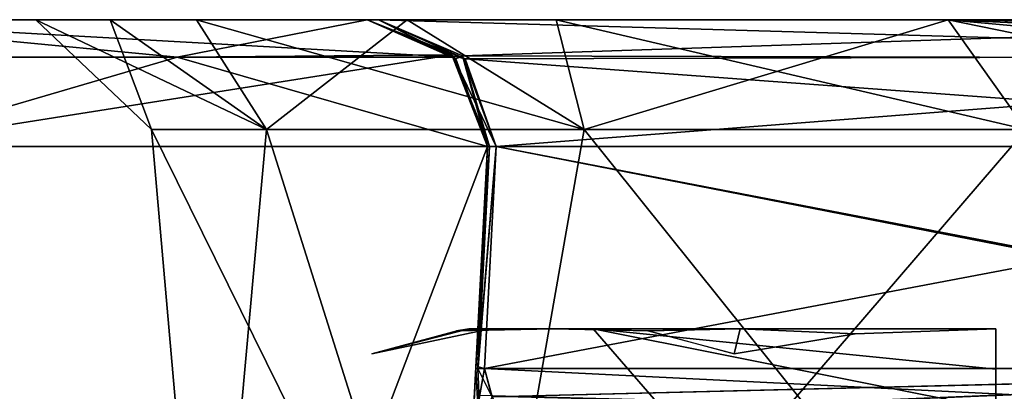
# Model space of a CAD drawing. Header units: inches. Extents: x -9 to 9, y -0.4 to 0.6.
# Tile 92 of 98: x 8.4819 to 8.7271, y 0.4144 to 0.507. Entities that reach past the tile are written whole.
import ezdxf

# ---------------------------------------------------------------- set-up
doc = ezdxf.new("R2010")
doc.units = ezdxf.units.IN
doc.header["$LTSCALE"] = 65.185185
doc.header["$MEASUREMENT"] = 0
for name, color, linetype in [('130', 7, 'CONTINUOUS'), ('354', 7, 'CONTINUOUS'), ('355', 7, 'CONTINUOUS'), ('356', 7, 'CONTINUOUS'), ('361', 7, 'CONTINUOUS'), ('362', 7, 'CONTINUOUS'), ('363', 7, 'CONTINUOUS'), ('364', 7, 'CONTINUOUS'), ('365', 7, 'CONTINUOUS'), ('366', 7, 'CONTINUOUS'), ('374', 7, 'CONTINUOUS'), ('375', 7, 'CONTINUOUS'), ('382', 7, 'CONTINUOUS'), ('383', 7, 'CONTINUOUS'), ('384', 7, 'CONTINUOUS'), ('385', 7, 'CONTINUOUS'), ('386', 7, 'CONTINUOUS'), ('387', 7, 'CONTINUOUS'), ('389', 7, 'CONTINUOUS'), ('390', 7, 'CONTINUOUS'), ('402', 7, 'CONTINUOUS'), ('403', 7, 'CONTINUOUS'), ('408', 7, 'CONTINUOUS'), ('409', 7, 'CONTINUOUS'), ('410', 7, 'CONTINUOUS'), ('411', 7, 'CONTINUOUS'), ('417', 7, 'CONTINUOUS'), ('418', 7, 'CONTINUOUS'), ('627', 7, 'CONTINUOUS'), ('628', 7, 'CONTINUOUS'), ('629', 7, 'CONTINUOUS'), ('630', 7, 'CONTINUOUS'), ('631', 7, 'CONTINUOUS'), ('632', 7, 'CONTINUOUS'), ('633', 7, 'CONTINUOUS'), ('643', 7, 'CONTINUOUS'), ('647', 7, 'CONTINUOUS'), ('648', 7, 'CONTINUOUS'), ('859', 7, 'CONTINUOUS'), ('861', 7, 'CONTINUOUS'), ('862', 7, 'CONTINUOUS'), ('863', 7, 'CONTINUOUS'), ('866', 7, 'CONTINUOUS'), ('878', 7, 'CONTINUOUS'), ('880', 7, 'CONTINUOUS'), ('881', 7, 'CONTINUOUS'), ('882', 7, 'CONTINUOUS'), ('885', 7, 'CONTINUOUS')]:
    doc.layers.add(name, color=color, linetype=linetype)

msp = doc.modelspace()

# ---------------------------------------------------------------- linework, layer by layer
at = {"layer": '130', "color": 253, "linetype": 'Continuous', "true_color": 0xa2afbf}
for points in [[(8.56839, 0.507, -3.675), (8.42387, 0.507, -4.02388), (8.56839, 0.507, -3.66032), (8.56839, 0.507, -3.675)], [(8.56839, 0.507, -3.66032), (8.42387, 0.507, -4.02388), (8.46142, 0.507, -3.7657), (8.56839, 0.507, -3.66032)], [(8.42388, 0.507, 4.02387), (8.56839, 0.507, 3.675), (8.42429, 0.507, 3.86348), (8.42388, 0.507, 4.02387)], [(8.42429, 0.507, 3.86348), (8.56839, 0.507, 3.675), (8.46426, 0.507, 3.75258), (8.42429, 0.507, 3.86348)], [(8.50439, 0.507, -2.09983), (8.56839, 0.507, -3.66032), (8.46142, 0.507, -3.7657), (8.50439, 0.507, -2.09983)], [(8.48593, 0.507, -1.97625), (8.50439, 0.507, -2.09983), (8.46142, 0.507, -3.7657), (8.48593, 0.507, -1.97625)], [(8.48593, 0.507, 2.02375), (8.48593, 0.507, -1.97625), (8.46142, 0.507, -3.7657), (8.48593, 0.507, 2.02375)], [(8.46426, 0.507, 3.75258), (8.48593, 0.507, 2.02375), (8.46142, 0.507, -3.7657), (8.46426, 0.507, 3.75258)], [(8.56839, 0.507, 3.675), (8.48593, 0.507, 2.02375), (8.46426, 0.507, 3.75258), (8.56839, 0.507, 3.675)], [(8.52593, 0.507, -1.85821), (8.48593, 0.507, -1.97625), (8.50439, 0.507, 1.90017), (8.52593, 0.507, -1.85821)], [(8.50439, 0.507, 1.90017), (8.48593, 0.507, -1.97625), (8.48593, 0.507, 2.02375), (8.50439, 0.507, 1.90017)], [(8.52593, 0.507, 2.14179), (8.48593, 0.507, 2.02375), (8.56839, 0.507, 3.675), (8.52593, 0.507, 2.14179)], [(8.57841, 0.507, -2.20216), (8.56839, 0.507, -3.66032), (8.50439, 0.507, -2.09983), (8.57841, 0.507, -2.20216)], [(8.57841, 0.507, 1.79784), (8.52593, 0.507, -1.85821), (8.50439, 0.507, 1.90017), (8.57841, 0.507, 1.79784)], [(8.61547, 0.507, -1.77153), (8.52593, 0.507, -1.85821), (8.57122, 0.507, -0.36667), (8.61547, 0.507, -1.77153)], [(8.57122, 0.507, -0.36667), (8.52593, 0.507, -1.85821), (8.5691, 0.507, -0.35325), (8.57122, 0.507, -0.36667)], [(8.5691, 0.507, -0.35325), (8.52593, 0.507, -1.85821), (8.56839, 0.507, -0.33968), (8.5691, 0.507, -0.35325)], [(8.56839, 0.507, -0.33968), (8.52593, 0.507, -1.85821), (8.56839, 0.507, 0.33968), (8.56839, 0.507, -0.33968)], [(8.56839, 0.507, 0.33968), (8.52593, 0.507, -1.85821), (8.57841, 0.507, 1.79784), (8.56839, 0.507, 0.33968)], [(8.61547, 0.507, 2.22847), (8.52593, 0.507, 2.14179), (8.57122, 0.507, 3.63333), (8.61547, 0.507, 2.22847)], [(8.57122, 0.507, 3.63333), (8.52593, 0.507, 2.14179), (8.5691, 0.507, 3.64675), (8.57122, 0.507, 3.63333)], [(8.5691, 0.507, 3.64675), (8.52593, 0.507, 2.14179), (8.56839, 0.507, 3.66032), (8.5691, 0.507, 3.64675)], [(8.56839, 0.507, 3.66032), (8.52593, 0.507, 2.14179), (8.56839, 0.507, 3.675), (8.56839, 0.507, 3.66032)], [(8.5691, 0.507, -3.64675), (8.56839, 0.507, -3.66032), (8.57841, 0.507, -2.20216), (8.5691, 0.507, -3.64675)], [(8.5691, 0.507, 0.35325), (8.56839, 0.507, 0.33968), (8.57841, 0.507, 1.79784), (8.5691, 0.507, 0.35325)], [(8.57122, 0.507, -3.63333), (8.5691, 0.507, -3.64675), (8.57841, 0.507, -2.20216), (8.57122, 0.507, -3.63333)], [(8.57122, 0.507, 0.36667), (8.5691, 0.507, 0.35325), (8.57841, 0.507, 1.79784), (8.57122, 0.507, 0.36667)], [(8.86023, 0.507, -2.27365), (8.57122, 0.507, -3.63333), (8.85922, 0.507, -2.24162), (8.86023, 0.507, -2.27365)], [(8.85922, 0.507, -2.24162), (8.57122, 0.507, -3.63333), (8.71309, 0.507, -2.26258), (8.85922, 0.507, -2.24162)], [(8.71309, 0.507, -2.26258), (8.57122, 0.507, -3.63333), (8.57841, 0.507, -2.20216), (8.71309, 0.507, -2.26258)], [(8.73506, 0.507, -1.73529), (8.61547, 0.507, -1.77153), (8.57122, 0.507, -0.36667), (8.73506, 0.507, -1.73529)], [(8.86023, 0.507, -1.72634), (8.73506, 0.507, -1.73529), (8.57122, 0.507, -0.36667), (8.86023, 0.507, -1.72634)], [(8.86023, 0.507, 1.72635), (8.57122, 0.507, 0.36667), (8.85922, 0.507, 1.75838), (8.86023, 0.507, 1.72635)], [(8.85922, 0.507, 1.75838), (8.57122, 0.507, 0.36667), (8.71309, 0.507, 1.73742), (8.85922, 0.507, 1.75838)], [(8.71309, 0.507, 1.73742), (8.57122, 0.507, 0.36667), (8.57841, 0.507, 1.79784), (8.71309, 0.507, 1.73742)], [(8.73506, 0.507, 2.26471), (8.61547, 0.507, 2.22847), (8.57122, 0.507, 3.63333), (8.73506, 0.507, 2.26471)], [(8.86023, 0.507, 2.27366), (8.73506, 0.507, 2.26471), (8.57122, 0.507, 3.63333), (8.86023, 0.507, 2.27366)]]:
    msp.add_3dface(points, dxfattribs=at)
at = {"layer": '354', "color": 253, "linetype": 'Continuous', "true_color": 0xa2afbf}
for points in [[(8.86023, 0.507, -1.72634), (8.57122, 0.507, -0.36667), (8.59216, 0.49802, -0.36222), (8.86023, 0.507, -1.72634)], [(8.86023, 0.507, -1.72634), (8.59216, 0.49802, -0.36222), (8.88186, 0.49727, -1.72175), (8.86023, 0.507, -1.72634)], [(8.59216, 0.49802, -0.36222), (8.60053, 0.47543, -0.36044), (8.88186, 0.49727, -1.72175), (8.59216, 0.49802, -0.36222)], [(8.88186, 0.49727, -1.72175), (8.60053, 0.47543, -0.36044), (8.88954, 0.47543, -1.72012), (8.88186, 0.49727, -1.72175)]]:
    msp.add_3dface(points, dxfattribs=at)
at = {"layer": '355', "color": 253, "linetype": 'Continuous', "true_color": 0xa2afbf}
for points in [[(8.60053, 0.47543, -0.36044), (8.59763, 0.42015, -0.36076), (8.88751, 0.42015, -1.72454), (8.60053, 0.47543, -0.36044)], [(8.88954, 0.47543, -1.72012), (8.60053, 0.47543, -0.36044), (8.88751, 0.42015, -1.72454), (8.88954, 0.47543, -1.72012)]]:
    msp.add_3dface(points, dxfattribs=at)
at = {"layer": '356', "color": 253, "linetype": 'Continuous', "true_color": 0xa2afbf}
for points in [[(8.88751, 0.42015, -1.72454), (8.59763, 0.42015, -0.36076), (8.59952, 0.41311, -0.37551), (8.88751, 0.42015, -1.72454)], [(8.60213, 0.40836, -0.39681), (8.88751, 0.42015, -1.72454), (8.59952, 0.41311, -0.37551), (8.60213, 0.40836, -0.39681)], [(8.88295, 0.40693, -1.72161), (8.88751, 0.42015, -1.72454), (8.60213, 0.40836, -0.39681), (8.88295, 0.40693, -1.72161)]]:
    msp.add_3dface(points, dxfattribs=at)
at = {"layer": '361', "color": 253, "linetype": 'Continuous', "true_color": 0xa2afbf}
for points in [[(8.59835, 0.47543, 3.675), (8.57492, 0.02843, 3.675), (8.59545, 0.42015, 3.66002), (8.59835, 0.47543, 3.675)], [(8.59835, 0.47543, 3.66032), (8.59835, 0.47543, 3.675), (8.59545, 0.42015, 3.66002), (8.59835, 0.47543, 3.66032)], [(8.59545, 0.42015, 3.66002), (8.57492, 0.02843, 3.675), (8.59454, 0.40283, 3.65375), (8.59545, 0.42015, 3.66002)]]:
    msp.add_3dface(points, dxfattribs=at)
at = {"layer": '362', "color": 253, "linetype": 'Continuous', "true_color": 0xa2afbf}
for points in [[(8.59835, 0.47543, 0.33968), (8.57492, 0.02843, -1.58776), (8.59337, 0.38041, -0.38321), (8.59835, 0.47543, 0.33968)], [(8.57492, 0.02843, -1.58776), (8.59835, 0.47543, 0.33968), (8.59545, 0.42015, 0.33998), (8.57492, 0.02843, -1.58776)], [(8.59835, 0.47543, 0.33968), (8.59337, 0.38041, -0.38321), (8.59382, 0.38905, -0.36203), (8.59835, 0.47543, 0.33968)], [(8.59835, 0.47543, 0.33968), (8.59382, 0.38905, -0.36203), (8.59454, 0.40283, -0.34625), (8.59835, 0.47543, 0.33968)], [(8.59545, 0.42015, -0.33998), (8.59835, 0.47543, 0.33968), (8.59454, 0.40283, -0.34625), (8.59545, 0.42015, -0.33998)], [(8.59835, 0.47543, -0.33968), (8.59835, 0.47543, 0.33968), (8.59545, 0.42015, -0.33998), (8.59835, 0.47543, -0.33968)], [(8.59378, 0.38833, 0.36361), (8.57492, 0.02843, -1.58776), (8.59545, 0.42015, 0.33998), (8.59378, 0.38833, 0.36361)]]:
    msp.add_3dface(points, dxfattribs=at)
at = {"layer": '363', "color": 253, "linetype": 'Continuous', "true_color": 0xa2afbf}
for points in [[(8.59835, 0.47543, -3.66032), (8.57492, 0.02843, -3.675), (8.59835, 0.47543, -3.675), (8.59835, 0.47543, -3.66032)], [(8.57492, 0.02843, -3.675), (8.59835, 0.47543, -3.66032), (8.59554, 0.42183, -3.66003), (8.57492, 0.02843, -3.675)], [(8.59511, 0.41377, -3.65266), (8.57492, 0.02843, -3.675), (8.59554, 0.42183, -3.66003), (8.59511, 0.41377, -3.65266)]]:
    msp.add_3dface(points, dxfattribs=at)
at = {"layer": '364', "color": 253, "linetype": 'Continuous', "true_color": 0xa2afbf}
for points in [[(8.56839, 0.507, 3.66032), (8.56839, 0.507, 3.675), (8.5901, 0.4977, 3.675), (8.56839, 0.507, 3.66032)], [(8.56839, 0.507, 3.66032), (8.5901, 0.4977, 3.675), (8.5905, 0.49728, 3.66032), (8.56839, 0.507, 3.66032)], [(8.5901, 0.4977, 3.675), (8.59835, 0.47543, 3.675), (8.5905, 0.49728, 3.66032), (8.5901, 0.4977, 3.675)], [(8.5905, 0.49728, 3.66032), (8.59835, 0.47543, 3.675), (8.59835, 0.47543, 3.66032), (8.5905, 0.49728, 3.66032)]]:
    msp.add_3dface(points, dxfattribs=at)
at = {"layer": '365', "color": 253, "linetype": 'Continuous', "true_color": 0xa2afbf}
for points in [[(8.57122, 0.507, 3.63333), (8.5691, 0.507, 3.64675), (8.56839, 0.507, 3.66032), (8.57122, 0.507, 3.63333)], [(8.57122, 0.507, 3.63333), (8.56839, 0.507, 3.66032), (8.5905, 0.49728, 3.66032), (8.57122, 0.507, 3.63333)], [(8.57122, 0.507, 3.63333), (8.5905, 0.49728, 3.66032), (8.59216, 0.49802, 3.63778), (8.57122, 0.507, 3.63333)], [(8.5905, 0.49728, 3.66032), (8.59835, 0.47543, 3.66032), (8.59216, 0.49802, 3.63778), (8.5905, 0.49728, 3.66032)], [(8.59216, 0.49802, 3.63778), (8.59835, 0.47543, 3.66032), (8.59889, 0.47542, 3.64988), (8.59216, 0.49802, 3.63778)], [(8.60053, 0.47543, 3.63956), (8.59216, 0.49802, 3.63778), (8.59889, 0.47542, 3.64988), (8.60053, 0.47543, 3.63956)]]:
    msp.add_3dface(points, dxfattribs=at)
at = {"layer": '366', "color": 253, "linetype": 'Continuous', "true_color": 0xa2afbf}
for points in [[(8.86023, 0.507, 2.27366), (8.57122, 0.507, 3.63333), (8.59216, 0.49802, 3.63778), (8.86023, 0.507, 2.27366)], [(8.86023, 0.507, 2.27366), (8.59216, 0.49802, 3.63778), (8.88186, 0.49727, 2.27825), (8.86023, 0.507, 2.27366)], [(8.59216, 0.49802, 3.63778), (8.60053, 0.47543, 3.63956), (8.88186, 0.49727, 2.27825), (8.59216, 0.49802, 3.63778)], [(8.88186, 0.49727, 2.27825), (8.60053, 0.47543, 3.63956), (8.88954, 0.47543, 2.27988), (8.88186, 0.49727, 2.27825)]]:
    msp.add_3dface(points, dxfattribs=at)
at = {"layer": '374', "color": 253, "linetype": 'Continuous', "true_color": 0xa2afbf}
for points in [[(8.5288, 0.31869, 2), (8.59413, 0.31869, 1.84305), (8.51472, 0.47961, 2), (8.5288, 0.31869, 2)], [(8.51472, 0.47961, 2), (8.59413, 0.31869, 1.84305), (8.54339, 0.47961, 1.88744), (8.51472, 0.47961, 2)], [(8.54339, 0.47961, 2.11256), (8.5288, 0.31869, 2), (8.51472, 0.47961, 2), (8.54339, 0.47961, 2.11256)], [(8.59413, 0.31869, 2.15695), (8.5288, 0.31869, 2), (8.54339, 0.47961, 2.11256), (8.59413, 0.31869, 2.15695)], [(8.54339, 0.47961, 1.88744), (8.59413, 0.31869, 1.84305), (8.62242, 0.47961, 1.80232), (8.54339, 0.47961, 1.88744)], [(8.62242, 0.47961, 2.19768), (8.59413, 0.31869, 2.15695), (8.54339, 0.47961, 2.11256), (8.62242, 0.47961, 2.19768)], [(8.59413, 0.31869, 1.84305), (8.75152, 0.31869, 1.77881), (8.62242, 0.47961, 1.80232), (8.59413, 0.31869, 1.84305)], [(8.75152, 0.31869, 2.22119), (8.59413, 0.31869, 2.15695), (8.73254, 0.47961, 2.23463), (8.75152, 0.31869, 2.22119)], [(8.73254, 0.47961, 2.23463), (8.59413, 0.31869, 2.15695), (8.62242, 0.47961, 2.19768), (8.73254, 0.47961, 2.23463)], [(8.62242, 0.47961, 1.80232), (8.75152, 0.31869, 1.77881), (8.73254, 0.47961, 1.76537), (8.62242, 0.47961, 1.80232)]]:
    msp.add_3dface(points, dxfattribs=at)
at = {"layer": '375', "color": 253, "linetype": 'Continuous', "true_color": 0xa2afbf}
for points in [[(8.50439, 0.507, 1.90017), (8.48593, 0.507, 2.02375), (8.51472, 0.47961, 2), (8.50439, 0.507, 1.90017)], [(8.48593, 0.507, 2.02375), (8.52593, 0.507, 2.14179), (8.54339, 0.47961, 2.11256), (8.48593, 0.507, 2.02375)], [(8.48593, 0.507, 2.02375), (8.54339, 0.47961, 2.11256), (8.51472, 0.47961, 2), (8.48593, 0.507, 2.02375)], [(8.57841, 0.507, 1.79784), (8.50439, 0.507, 1.90017), (8.54339, 0.47961, 1.88744), (8.57841, 0.507, 1.79784)], [(8.50439, 0.507, 1.90017), (8.51472, 0.47961, 2), (8.54339, 0.47961, 1.88744), (8.50439, 0.507, 1.90017)], [(8.52593, 0.507, 2.14179), (8.61547, 0.507, 2.22847), (8.62242, 0.47961, 2.19768), (8.52593, 0.507, 2.14179)], [(8.52593, 0.507, 2.14179), (8.62242, 0.47961, 2.19768), (8.54339, 0.47961, 2.11256), (8.52593, 0.507, 2.14179)], [(8.57841, 0.507, 1.79784), (8.54339, 0.47961, 1.88744), (8.62242, 0.47961, 1.80232), (8.57841, 0.507, 1.79784)], [(8.71309, 0.507, 1.73742), (8.57841, 0.507, 1.79784), (8.62242, 0.47961, 1.80232), (8.71309, 0.507, 1.73742)], [(8.61547, 0.507, 2.22847), (8.73506, 0.507, 2.26471), (8.73254, 0.47961, 2.23463), (8.61547, 0.507, 2.22847)], [(8.61547, 0.507, 2.22847), (8.73254, 0.47961, 2.23463), (8.62242, 0.47961, 2.19768), (8.61547, 0.507, 2.22847)], [(8.71309, 0.507, 1.73742), (8.62242, 0.47961, 1.80232), (8.73254, 0.47961, 1.76537), (8.71309, 0.507, 1.73742)], [(8.85922, 0.507, 1.75838), (8.71309, 0.507, 1.73742), (8.85166, 0.50074, 1.77509), (8.85922, 0.507, 1.75838)], [(8.71309, 0.507, 1.73742), (8.73254, 0.47961, 1.76537), (8.84691, 0.47961, 1.78561), (8.71309, 0.507, 1.73742)], [(8.71309, 0.507, 1.73742), (8.84691, 0.47961, 1.78561), (8.85166, 0.50074, 1.77509), (8.71309, 0.507, 1.73742)]]:
    msp.add_3dface(points, dxfattribs=at)
at = {"layer": '382', "color": 253, "linetype": 'Continuous', "true_color": 0xa2afbf}
for points in [[(8.57122, 0.507, 0.36667), (8.86023, 0.507, 1.72635), (8.88117, 0.49802, 1.7219), (8.57122, 0.507, 0.36667)], [(8.57122, 0.507, 0.36667), (8.88117, 0.49802, 1.7219), (8.59285, 0.49728, 0.36207), (8.57122, 0.507, 0.36667)], [(8.88117, 0.49802, 1.7219), (8.88954, 0.47543, 1.72012), (8.59285, 0.49728, 0.36207), (8.88117, 0.49802, 1.7219)], [(8.59285, 0.49728, 0.36207), (8.88954, 0.47543, 1.72012), (8.60053, 0.47543, 0.36044), (8.59285, 0.49728, 0.36207)]]:
    msp.add_3dface(points, dxfattribs=at)
at = {"layer": '383', "color": 253, "linetype": 'Continuous', "true_color": 0xa2afbf}
for points in [[(8.56839, 0.507, 0.33968), (8.5691, 0.507, 0.35325), (8.57122, 0.507, 0.36667), (8.56839, 0.507, 0.33968)], [(8.56839, 0.507, 0.33968), (8.57122, 0.507, 0.36667), (8.59285, 0.49728, 0.36207), (8.56839, 0.507, 0.33968)], [(8.56839, 0.507, 0.33968), (8.59285, 0.49728, 0.36207), (8.58979, 0.49802, 0.33968), (8.56839, 0.507, 0.33968)], [(8.59285, 0.49728, 0.36207), (8.60053, 0.47543, 0.36044), (8.58979, 0.49802, 0.33968), (8.59285, 0.49728, 0.36207)], [(8.58979, 0.49802, 0.33968), (8.60053, 0.47543, 0.36044), (8.59889, 0.47542, 0.35012), (8.58979, 0.49802, 0.33968)], [(8.59835, 0.47543, 0.33968), (8.58979, 0.49802, 0.33968), (8.59889, 0.47542, 0.35012), (8.59835, 0.47543, 0.33968)]]:
    msp.add_3dface(points, dxfattribs=at)
at = {"layer": '384', "color": 253, "linetype": 'Continuous', "true_color": 0xa2afbf}
for points in [[(8.56839, 0.507, -0.33968), (8.56839, 0.507, 0.33968), (8.58979, 0.49802, 0.33968), (8.56839, 0.507, -0.33968)], [(8.56839, 0.507, -0.33968), (8.58979, 0.49802, 0.33968), (8.5905, 0.49728, -0.33968), (8.56839, 0.507, -0.33968)], [(8.58979, 0.49802, 0.33968), (8.59835, 0.47543, 0.33968), (8.5905, 0.49728, -0.33968), (8.58979, 0.49802, 0.33968)], [(8.5905, 0.49728, -0.33968), (8.59835, 0.47543, 0.33968), (8.59835, 0.47543, -0.33968), (8.5905, 0.49728, -0.33968)]]:
    msp.add_3dface(points, dxfattribs=at)
at = {"layer": '385', "color": 253, "linetype": 'Continuous', "true_color": 0xa2afbf}
for points in [[(8.57122, 0.507, -0.36667), (8.5691, 0.507, -0.35325), (8.56839, 0.507, -0.33968), (8.57122, 0.507, -0.36667)], [(8.57122, 0.507, -0.36667), (8.56839, 0.507, -0.33968), (8.5905, 0.49728, -0.33968), (8.57122, 0.507, -0.36667)], [(8.57122, 0.507, -0.36667), (8.5905, 0.49728, -0.33968), (8.59216, 0.49802, -0.36222), (8.57122, 0.507, -0.36667)], [(8.5905, 0.49728, -0.33968), (8.59835, 0.47543, -0.33968), (8.59216, 0.49802, -0.36222), (8.5905, 0.49728, -0.33968)], [(8.59216, 0.49802, -0.36222), (8.59835, 0.47543, -0.33968), (8.59889, 0.47542, -0.35012), (8.59216, 0.49802, -0.36222)], [(8.60053, 0.47543, -0.36044), (8.59216, 0.49802, -0.36222), (8.59889, 0.47542, -0.35012), (8.60053, 0.47543, -0.36044)]]:
    msp.add_3dface(points, dxfattribs=at)
at = {"layer": '386', "color": 253, "linetype": 'Continuous', "true_color": 0xa2afbf}
for points in [[(8.596, 0.42018, -0.35043), (8.59835, 0.47543, -0.33968), (8.59545, 0.42015, -0.33998), (8.596, 0.42018, -0.35043)], [(8.59889, 0.47542, -0.35012), (8.59835, 0.47543, -0.33968), (8.596, 0.42018, -0.35043), (8.59889, 0.47542, -0.35012)], [(8.60053, 0.47543, -0.36044), (8.59889, 0.47542, -0.35012), (8.596, 0.42018, -0.35043), (8.60053, 0.47543, -0.36044)], [(8.59763, 0.42015, -0.36076), (8.60053, 0.47543, -0.36044), (8.596, 0.42018, -0.35043), (8.59763, 0.42015, -0.36076)]]:
    msp.add_3dface(points, dxfattribs=at)
at = {"layer": '387', "color": 253, "linetype": 'Continuous', "true_color": 0xa2afbf}
for points in [[(8.59952, 0.41311, -0.37551), (8.59763, 0.42015, -0.36076), (8.59454, 0.40283, -0.34625), (8.59952, 0.41311, -0.37551)], [(8.59763, 0.42015, -0.36076), (8.59545, 0.42015, -0.33998), (8.59454, 0.40283, -0.34625), (8.59763, 0.42015, -0.36076)], [(8.59763, 0.42015, -0.36076), (8.596, 0.42018, -0.35043), (8.59545, 0.42015, -0.33998), (8.59763, 0.42015, -0.36076)]]:
    msp.add_3dface(points, dxfattribs=at)
at = {"layer": '389', "color": 253, "linetype": 'Continuous', "true_color": 0xa2afbf}
for points in [[(8.59835, 0.47543, 0.33968), (8.59889, 0.47542, 0.35012), (8.59545, 0.42015, 0.33998), (8.59835, 0.47543, 0.33968)], [(8.59545, 0.42015, 0.33998), (8.59889, 0.47542, 0.35012), (8.596, 0.42016, 0.35042), (8.59545, 0.42015, 0.33998)], [(8.59889, 0.47542, 0.35012), (8.60053, 0.47543, 0.36044), (8.596, 0.42016, 0.35042), (8.59889, 0.47542, 0.35012)], [(8.60053, 0.47543, 0.36044), (8.59764, 0.42014, 0.36077), (8.596, 0.42016, 0.35042), (8.60053, 0.47543, 0.36044)]]:
    msp.add_3dface(points, dxfattribs=at)
at = {"layer": '390', "color": 253, "linetype": 'Continuous', "true_color": 0xa2afbf}
for points in [[(8.59378, 0.38833, 0.36361), (8.59545, 0.42015, 0.33998), (8.59736, 0.38548, 0.48098), (8.59378, 0.38833, 0.36361)], [(8.59736, 0.38548, 0.48098), (8.59545, 0.42015, 0.33998), (8.596, 0.42016, 0.35042), (8.59736, 0.38548, 0.48098)], [(8.59736, 0.38548, 0.48098), (8.596, 0.42016, 0.35042), (8.59949, 0.41312, 0.37534), (8.59736, 0.38548, 0.48098)], [(8.596, 0.42016, 0.35042), (8.59764, 0.42014, 0.36077), (8.59949, 0.41312, 0.37534), (8.596, 0.42016, 0.35042)]]:
    msp.add_3dface(points, dxfattribs=at)
at = {"layer": '402', "color": 253, "linetype": 'Continuous', "true_color": 0xa2afbf}
for points in [[(8.59764, 0.42014, 0.36077), (8.88751, 0.42015, 1.72454), (8.88227, 0.40601, 1.72101), (8.59764, 0.42014, 0.36077)], [(8.59949, 0.41312, 0.37534), (8.59764, 0.42014, 0.36077), (8.88227, 0.40601, 1.72101), (8.59949, 0.41312, 0.37534)]]:
    msp.add_3dface(points, dxfattribs=at)
at = {"layer": '403', "color": 253, "linetype": 'Continuous', "true_color": 0xa2afbf}
for points in [[(8.60053, 0.47543, 0.36044), (8.88954, 0.47543, 1.72012), (8.59764, 0.42014, 0.36077), (8.60053, 0.47543, 0.36044)], [(8.59764, 0.42014, 0.36077), (8.88954, 0.47543, 1.72012), (8.88751, 0.42015, 1.72454), (8.59764, 0.42014, 0.36077)]]:
    msp.add_3dface(points, dxfattribs=at)
at = {"layer": '408', "color": 253, "linetype": 'Continuous', "true_color": 0xa2afbf}
for points in [[(8.88353, 0.42015, 2.29419), (8.59763, 0.42015, 3.63924), (8.59952, 0.41311, 3.62449), (8.88353, 0.42015, 2.29419)], [(8.60213, 0.40836, 3.60319), (8.88353, 0.42015, 2.29419), (8.59952, 0.41311, 3.62449), (8.60213, 0.40836, 3.60319)], [(8.87925, 0.40604, 2.29329), (8.88353, 0.42015, 2.29419), (8.60213, 0.40836, 3.60319), (8.87925, 0.40604, 2.29329)]]:
    msp.add_3dface(points, dxfattribs=at)
at = {"layer": '409', "color": 253, "linetype": 'Continuous', "true_color": 0xa2afbf}
for points in [[(8.60053, 0.47543, 3.63956), (8.59763, 0.42015, 3.63924), (8.88353, 0.42015, 2.29419), (8.60053, 0.47543, 3.63956)], [(8.88954, 0.47543, 2.27988), (8.60053, 0.47543, 3.63956), (8.88353, 0.42015, 2.29419), (8.88954, 0.47543, 2.27988)]]:
    msp.add_3dface(points, dxfattribs=at)
at = {"layer": '410', "color": 253, "linetype": 'Continuous', "true_color": 0xa2afbf}
for points in [[(8.596, 0.42018, 3.64957), (8.59835, 0.47543, 3.66032), (8.59545, 0.42015, 3.66002), (8.596, 0.42018, 3.64957)], [(8.59889, 0.47542, 3.64988), (8.59835, 0.47543, 3.66032), (8.596, 0.42018, 3.64957), (8.59889, 0.47542, 3.64988)], [(8.60053, 0.47543, 3.63956), (8.59889, 0.47542, 3.64988), (8.596, 0.42018, 3.64957), (8.60053, 0.47543, 3.63956)], [(8.59763, 0.42015, 3.63924), (8.60053, 0.47543, 3.63956), (8.596, 0.42018, 3.64957), (8.59763, 0.42015, 3.63924)]]:
    msp.add_3dface(points, dxfattribs=at)
at = {"layer": '411', "color": 253, "linetype": 'Continuous', "true_color": 0xa2afbf}
for points in [[(8.59952, 0.41311, 3.62449), (8.59763, 0.42015, 3.63924), (8.59454, 0.40283, 3.65375), (8.59952, 0.41311, 3.62449)], [(8.59763, 0.42015, 3.63924), (8.59545, 0.42015, 3.66002), (8.59454, 0.40283, 3.65375), (8.59763, 0.42015, 3.63924)], [(8.59763, 0.42015, 3.63924), (8.596, 0.42018, 3.64957), (8.59545, 0.42015, 3.66002), (8.59763, 0.42015, 3.63924)]]:
    msp.add_3dface(points, dxfattribs=at)
at = {"layer": '417', "color": 253, "linetype": 'Continuous', "true_color": 0xa2afbf}
for points in [[(8.52113, 0.49765, 3.93257), (8.42388, 0.507, 4.02387), (8.33257, 0.49765, 4.12113), (8.52113, 0.49765, 3.93257)], [(8.56839, 0.507, 3.675), (8.42388, 0.507, 4.02387), (8.5901, 0.4977, 3.675), (8.56839, 0.507, 3.675)], [(8.5901, 0.4977, 3.675), (8.42388, 0.507, 4.02387), (8.52113, 0.49765, 3.93257), (8.5901, 0.4977, 3.675)], [(8.52113, 0.49765, 3.93257), (8.33257, 0.49765, 4.12113), (8.44506, 0.47543, 4.04506), (8.52113, 0.49765, 3.93257)], [(8.59835, 0.47543, 3.675), (8.52113, 0.49765, 3.93257), (8.44506, 0.47543, 4.04506), (8.59835, 0.47543, 3.675)], [(8.5901, 0.4977, 3.675), (8.52113, 0.49765, 3.93257), (8.59835, 0.47543, 3.675), (8.5901, 0.4977, 3.675)]]:
    msp.add_3dface(points, dxfattribs=at)
at = {"layer": '418', "color": 253, "linetype": 'Continuous', "true_color": 0xa2afbf}
for points in [[(8.4285, 0.02843, 4.0285), (8.57492, 0.02843, 3.675), (8.44506, 0.47543, 4.04506), (8.4285, 0.02843, 4.0285)], [(8.57492, 0.02843, 3.675), (8.59835, 0.47543, 3.675), (8.44506, 0.47543, 4.04506), (8.57492, 0.02843, 3.675)]]:
    msp.add_3dface(points, dxfattribs=at)
at = {"layer": '627', "color": 253, "linetype": 'Continuous', "true_color": 0xa2afbf}
for points in [[(8.56839, 0.507, -3.675), (8.56839, 0.507, -3.66032), (8.58979, 0.49802, -3.66032), (8.56839, 0.507, -3.675)], [(8.56839, 0.507, -3.675), (8.58979, 0.49802, -3.66032), (8.58953, 0.49828, -3.675), (8.56839, 0.507, -3.675)], [(8.58979, 0.49802, -3.66032), (8.59835, 0.47543, -3.66032), (8.58953, 0.49828, -3.675), (8.58979, 0.49802, -3.66032)], [(8.58953, 0.49828, -3.675), (8.59835, 0.47543, -3.66032), (8.59835, 0.47543, -3.675), (8.58953, 0.49828, -3.675)]]:
    msp.add_3dface(points, dxfattribs=at)
at = {"layer": '628', "color": 253, "linetype": 'Continuous', "true_color": 0xa2afbf}
for points in [[(8.33257, 0.49765, -4.12113), (8.42387, 0.507, -4.02388), (8.52113, 0.49765, -3.93257), (8.33257, 0.49765, -4.12113)], [(8.42387, 0.507, -4.02388), (8.56839, 0.507, -3.675), (8.52113, 0.49765, -3.93257), (8.42387, 0.507, -4.02388)], [(8.56839, 0.507, -3.675), (8.58953, 0.49828, -3.675), (8.52113, 0.49765, -3.93257), (8.56839, 0.507, -3.675)], [(8.58953, 0.49828, -3.675), (8.59835, 0.47543, -3.675), (8.44506, 0.47543, -4.04506), (8.58953, 0.49828, -3.675)], [(8.52113, 0.49765, -3.93257), (8.58953, 0.49828, -3.675), (8.44506, 0.47543, -4.04506), (8.52113, 0.49765, -3.93257)], [(8.33257, 0.49765, -4.12113), (8.52113, 0.49765, -3.93257), (8.44506, 0.47543, -4.04506), (8.33257, 0.49765, -4.12113)]]:
    msp.add_3dface(points, dxfattribs=at)
at = {"layer": '629', "color": 253, "linetype": 'Continuous', "true_color": 0xa2afbf}
for points in [[(8.57492, 0.02843, -3.675), (8.4285, 0.02843, -4.0285), (8.59835, 0.47543, -3.675), (8.57492, 0.02843, -3.675)], [(8.59835, 0.47543, -3.675), (8.4285, 0.02843, -4.0285), (8.44506, 0.47543, -4.04506), (8.59835, 0.47543, -3.675)]]:
    msp.add_3dface(points, dxfattribs=at)
at = {"layer": '630', "color": 253, "linetype": 'Continuous', "true_color": 0xa2afbf}
for points in [[(8.56839, 0.507, -3.66032), (8.5691, 0.507, -3.64675), (8.57122, 0.507, -3.63333), (8.56839, 0.507, -3.66032)], [(8.56839, 0.507, -3.66032), (8.57122, 0.507, -3.63333), (8.59285, 0.49728, -3.63793), (8.56839, 0.507, -3.66032)], [(8.56839, 0.507, -3.66032), (8.59285, 0.49728, -3.63793), (8.58979, 0.49802, -3.66032), (8.56839, 0.507, -3.66032)], [(8.59285, 0.49728, -3.63793), (8.60053, 0.47543, -3.63956), (8.58979, 0.49802, -3.66032), (8.59285, 0.49728, -3.63793)], [(8.58979, 0.49802, -3.66032), (8.60053, 0.47543, -3.63956), (8.59889, 0.47542, -3.64988), (8.58979, 0.49802, -3.66032)], [(8.59835, 0.47543, -3.66032), (8.58979, 0.49802, -3.66032), (8.59889, 0.47542, -3.64988), (8.59835, 0.47543, -3.66032)]]:
    msp.add_3dface(points, dxfattribs=at)
at = {"layer": '631', "color": 253, "linetype": 'Continuous', "true_color": 0xa2afbf}
for points in [[(8.59835, 0.47543, -3.66032), (8.59889, 0.47542, -3.64988), (8.59554, 0.42183, -3.66003), (8.59835, 0.47543, -3.66032)], [(8.59554, 0.42183, -3.66003), (8.59889, 0.47542, -3.64988), (8.59602, 0.42056, -3.64958), (8.59554, 0.42183, -3.66003)], [(8.59889, 0.47542, -3.64988), (8.60053, 0.47543, -3.63956), (8.59602, 0.42056, -3.64958), (8.59889, 0.47542, -3.64988)], [(8.60053, 0.47543, -3.63956), (8.59763, 0.42015, -3.63925), (8.59602, 0.42056, -3.64958), (8.60053, 0.47543, -3.63956)]]:
    msp.add_3dface(points, dxfattribs=at)
at = {"layer": '632', "color": 253, "linetype": 'Continuous', "true_color": 0xa2afbf}
for points in [[(8.60053, 0.47543, -3.63956), (8.88954, 0.47543, -2.27988), (8.59763, 0.42015, -3.63925), (8.60053, 0.47543, -3.63956)], [(8.88954, 0.47543, -2.27988), (8.88751, 0.42015, -2.27546), (8.59763, 0.42015, -3.63925), (8.88954, 0.47543, -2.27988)]]:
    msp.add_3dface(points, dxfattribs=at)
at = {"layer": '633', "color": 253, "linetype": 'Continuous', "true_color": 0xa2afbf}
for points in [[(8.57122, 0.507, -3.63333), (8.86023, 0.507, -2.27365), (8.88117, 0.49802, -2.2781), (8.57122, 0.507, -3.63333)], [(8.57122, 0.507, -3.63333), (8.88117, 0.49802, -2.2781), (8.59285, 0.49728, -3.63793), (8.57122, 0.507, -3.63333)], [(8.88117, 0.49802, -2.2781), (8.88954, 0.47543, -2.27988), (8.59285, 0.49728, -3.63793), (8.88117, 0.49802, -2.2781)], [(8.59285, 0.49728, -3.63793), (8.88954, 0.47543, -2.27988), (8.60053, 0.47543, -3.63956), (8.59285, 0.49728, -3.63793)]]:
    msp.add_3dface(points, dxfattribs=at)
at = {"layer": '643', "color": 253, "linetype": 'Continuous', "true_color": 0xa2afbf}
for points in [[(8.54339, 0.47961, -2.11256), (8.51472, 0.47961, -2), (8.59413, 0.31869, -2.15695), (8.54339, 0.47961, -2.11256)], [(8.51472, 0.47961, -2), (8.54339, 0.47961, -1.88744), (8.5288, 0.31869, -2), (8.51472, 0.47961, -2)], [(8.59413, 0.31869, -2.15695), (8.51472, 0.47961, -2), (8.5288, 0.31869, -2), (8.59413, 0.31869, -2.15695)], [(8.5288, 0.31869, -2), (8.54339, 0.47961, -1.88744), (8.59413, 0.31869, -1.84305), (8.5288, 0.31869, -2)], [(8.62242, 0.47961, -2.19768), (8.54339, 0.47961, -2.11256), (8.59413, 0.31869, -2.15695), (8.62242, 0.47961, -2.19768)], [(8.54339, 0.47961, -1.88744), (8.62242, 0.47961, -1.80232), (8.59413, 0.31869, -1.84305), (8.54339, 0.47961, -1.88744)], [(8.75152, 0.31869, -2.22119), (8.62242, 0.47961, -2.19768), (8.59413, 0.31869, -2.15695), (8.75152, 0.31869, -2.22119)], [(8.62242, 0.47961, -1.80232), (8.73254, 0.47961, -1.76537), (8.59413, 0.31869, -1.84305), (8.62242, 0.47961, -1.80232)], [(8.59413, 0.31869, -1.84305), (8.73254, 0.47961, -1.76537), (8.75152, 0.31869, -1.77881), (8.59413, 0.31869, -1.84305)], [(8.73254, 0.47961, -2.23463), (8.62242, 0.47961, -2.19768), (8.75152, 0.31869, -2.22119), (8.73254, 0.47961, -2.23463)]]:
    msp.add_3dface(points, dxfattribs=at)
at = {"layer": '647', "color": 253, "linetype": 'Continuous', "true_color": 0xa2afbf}
for points in [[(8.50439, 0.507, -2.09983), (8.48593, 0.507, -1.97625), (8.51472, 0.47961, -2), (8.50439, 0.507, -2.09983)], [(8.48593, 0.507, -1.97625), (8.52593, 0.507, -1.85821), (8.54339, 0.47961, -1.88744), (8.48593, 0.507, -1.97625)], [(8.51472, 0.47961, -2), (8.48593, 0.507, -1.97625), (8.54339, 0.47961, -1.88744), (8.51472, 0.47961, -2)], [(8.57841, 0.507, -2.20216), (8.50439, 0.507, -2.09983), (8.54339, 0.47961, -2.11256), (8.57841, 0.507, -2.20216)], [(8.54339, 0.47961, -2.11256), (8.50439, 0.507, -2.09983), (8.51472, 0.47961, -2), (8.54339, 0.47961, -2.11256)], [(8.52593, 0.507, -1.85821), (8.61547, 0.507, -1.77153), (8.62242, 0.47961, -1.80232), (8.52593, 0.507, -1.85821)], [(8.54339, 0.47961, -1.88744), (8.52593, 0.507, -1.85821), (8.62242, 0.47961, -1.80232), (8.54339, 0.47961, -1.88744)], [(8.62242, 0.47961, -2.19768), (8.57841, 0.507, -2.20216), (8.54339, 0.47961, -2.11256), (8.62242, 0.47961, -2.19768)], [(8.71309, 0.507, -2.26258), (8.57841, 0.507, -2.20216), (8.62242, 0.47961, -2.19768), (8.71309, 0.507, -2.26258)], [(8.61547, 0.507, -1.77153), (8.73506, 0.507, -1.73529), (8.73254, 0.47961, -1.76537), (8.61547, 0.507, -1.77153)], [(8.62242, 0.47961, -1.80232), (8.61547, 0.507, -1.77153), (8.73254, 0.47961, -1.76537), (8.62242, 0.47961, -1.80232)], [(8.73254, 0.47961, -2.23463), (8.71309, 0.507, -2.26258), (8.62242, 0.47961, -2.19768), (8.73254, 0.47961, -2.23463)], [(8.85922, 0.507, -2.24162), (8.71309, 0.507, -2.26258), (8.85664, 0.50634, -2.23591), (8.85922, 0.507, -2.24162)], [(8.85664, 0.50634, -2.23591), (8.71309, 0.507, -2.26258), (8.85425, 0.50447, -2.23063), (8.85664, 0.50634, -2.23591)], [(8.85425, 0.50447, -2.23063), (8.71309, 0.507, -2.26258), (8.84918, 0.49458, -2.21949), (8.85425, 0.50447, -2.23063)], [(8.84918, 0.49458, -2.21949), (8.71309, 0.507, -2.26258), (8.84691, 0.47961, -2.21439), (8.84918, 0.49458, -2.21949)], [(8.84691, 0.47961, -2.21439), (8.71309, 0.507, -2.26258), (8.73254, 0.47961, -2.23463), (8.84691, 0.47961, -2.21439)]]:
    msp.add_3dface(points, dxfattribs=at)
at = {"layer": '648', "color": 253, "linetype": 'Continuous', "true_color": 0xa2afbf}
for points in [[(8.59651, 0.41337, -3.63902), (8.59763, 0.42015, -3.63925), (8.88227, 0.40601, -2.27899), (8.59651, 0.41337, -3.63902)], [(8.59763, 0.42015, -3.63925), (8.88751, 0.42015, -2.27546), (8.88227, 0.40601, -2.27899), (8.59763, 0.42015, -3.63925)]]:
    msp.add_3dface(points, dxfattribs=at)
at = {"layer": '859', "color": 253, "linetype": 'Continuous', "true_color": 0xa2afbf}
for points in [[(8.59908, 0.43, 1.95956), (8.59375, 0.43, 2), (8.62467, 0.43, 1.93769), (8.59908, 0.43, 1.95956)], [(8.59375, 0.43, 2), (8.59908, 0.43, 2.04044), (8.62467, 0.43, 1.93769), (8.59375, 0.43, 2)], [(8.59908, 0.43, 2.04044), (8.61468, 0.43, 2.07812), (8.62468, 0.43, 2.06232), (8.59908, 0.43, 2.04044)], [(8.62467, 0.43, 1.93769), (8.59908, 0.43, 2.04044), (8.62468, 0.43, 2.06232), (8.62467, 0.43, 1.93769)], [(8.61468, 0.43, 1.92188), (8.59908, 0.43, 1.95956), (8.62467, 0.43, 1.93769), (8.61468, 0.43, 1.92188)], [(8.725, 0.43, 1.86225), (8.61468, 0.43, 1.92188), (8.62467, 0.43, 1.93769), (8.725, 0.43, 1.86225)], [(8.66128, 0.43, 1.87141), (8.61468, 0.43, 1.92188), (8.725, 0.43, 1.86225), (8.66128, 0.43, 1.87141)], [(8.61468, 0.43, 2.07812), (8.66128, 0.43, 2.12859), (8.62468, 0.43, 2.06232), (8.61468, 0.43, 2.07812)], [(8.62468, 0.43, 2.06232), (8.66128, 0.43, 2.12859), (8.725, 0.43, 2.13775), (8.62468, 0.43, 2.06232)], [(8.66128, 0.43, 2.12859), (8.725, 0.43, 2.15424), (8.725, 0.43, 2.13775), (8.66128, 0.43, 2.12859)], [(8.725, 0.43, 1.84576), (8.66128, 0.43, 1.87141), (8.725, 0.43, 1.86225), (8.725, 0.43, 1.84576)]]:
    msp.add_3dface(points, dxfattribs=at)
at = {"layer": '861', "color": 253, "linetype": 'Continuous', "true_color": 0xa2afbf}
for points in [[(8.59069, 0.42949, 2.03614), (8.59375, 0.43, 2), (8.56958, 0.42377, 2), (8.59069, 0.42949, 2.03614)], [(8.56958, 0.42377, 2), (8.59908, 0.43, 1.95956), (8.59079, 0.4295, 1.96366), (8.56958, 0.42377, 2)], [(8.59375, 0.43, 2), (8.59908, 0.43, 1.95956), (8.56958, 0.42377, 2), (8.59375, 0.43, 2)], [(8.59908, 0.43, 2.04044), (8.59375, 0.43, 2), (8.59069, 0.42949, 2.03614), (8.59908, 0.43, 2.04044)], [(8.61468, 0.43, 2.07812), (8.59908, 0.43, 2.04044), (8.59069, 0.42949, 2.03614), (8.61468, 0.43, 2.07812)], [(8.59908, 0.43, 1.95956), (8.61468, 0.43, 1.92188), (8.59079, 0.4295, 1.96366), (8.59908, 0.43, 1.95956)]]:
    msp.add_3dface(points, dxfattribs=at)
at = {"layer": '862', "color": 253, "linetype": 'Continuous', "true_color": 0xa2afbf}
for points in [[(8.66128, 0.43, 2.12859), (8.61468, 0.43, 2.07812), (8.63865, 0.42948, 2.11963), (8.66128, 0.43, 2.12859)], [(8.65979, 0.42377, 2.15625), (8.66128, 0.43, 2.12859), (8.63865, 0.42948, 2.11963), (8.65979, 0.42377, 2.15625)], [(8.68997, 0.42874, 2.15627), (8.66128, 0.43, 2.12859), (8.65979, 0.42377, 2.15625), (8.68997, 0.42874, 2.15627)], [(8.725, 0.43, 2.15424), (8.66128, 0.43, 2.12859), (8.68997, 0.42874, 2.15627), (8.725, 0.43, 2.15424)]]:
    msp.add_3dface(points, dxfattribs=at)
at = {"layer": '863', "color": 253, "linetype": 'Continuous', "true_color": 0xa2afbf}
for points in [[(8.61468, 0.43, 1.92188), (8.66128, 0.43, 1.87141), (8.63812, 0.42953, 1.88131), (8.61468, 0.43, 1.92188)], [(8.63812, 0.42953, 1.88131), (8.66128, 0.43, 1.87141), (8.65979, 0.42377, 1.84375), (8.63812, 0.42953, 1.88131)], [(8.65979, 0.42377, 1.84375), (8.66128, 0.43, 1.87141), (8.68996, 0.42874, 1.84373), (8.65979, 0.42377, 1.84375)], [(8.66128, 0.43, 1.87141), (8.725, 0.43, 1.84576), (8.68996, 0.42874, 1.84373), (8.66128, 0.43, 1.87141)]]:
    msp.add_3dface(points, dxfattribs=at)
at = {"layer": '866', "color": 253, "linetype": 'Continuous', "true_color": 0xa2afbf}
for points in [[(8.725, 0.41, 1.88263), (8.62467, 0.43, 1.93769), (8.64205, 0.41, 1.94766), (8.725, 0.41, 1.88263)], [(8.725, 0.43, 1.86225), (8.62467, 0.43, 1.93769), (8.725, 0.41993, 1.8725), (8.725, 0.43, 1.86225)], [(8.62467, 0.43, 1.93769), (8.62468, 0.43, 2.06232), (8.64205, 0.41, 1.94766), (8.62467, 0.43, 1.93769)], [(8.725, 0.41993, 1.8725), (8.62467, 0.43, 1.93769), (8.725, 0.41, 1.88263), (8.725, 0.41993, 1.8725)], [(8.64205, 0.41, 2.05234), (8.62468, 0.43, 2.06232), (8.725, 0.41, 2.11737), (8.64205, 0.41, 2.05234)], [(8.64205, 0.41, 1.94766), (8.62468, 0.43, 2.06232), (8.64205, 0.41, 2.05234), (8.64205, 0.41, 1.94766)], [(8.62468, 0.43, 2.06232), (8.725, 0.43, 2.13775), (8.725, 0.41, 2.11737), (8.62468, 0.43, 2.06232)], [(8.725, 0.41, 2.11737), (8.725, 0.43, 2.13775), (8.725, 0.41993, 2.1275), (8.725, 0.41, 2.11737)]]:
    msp.add_3dface(points, dxfattribs=at)
at = {"layer": '878', "color": 253, "linetype": 'Continuous', "true_color": 0xa2afbf}
for points in [[(8.59908, 0.43, -2.04044), (8.59375, 0.43, -2), (8.62467, 0.43, -2.06231), (8.59908, 0.43, -2.04044)], [(8.59375, 0.43, -2), (8.59908, 0.43, -1.95956), (8.62467, 0.43, -2.06231), (8.59375, 0.43, -2)], [(8.62467, 0.43, -2.06231), (8.59908, 0.43, -1.95956), (8.62468, 0.43, -1.93768), (8.62467, 0.43, -2.06231)], [(8.59908, 0.43, -1.95956), (8.61468, 0.43, -1.92188), (8.62468, 0.43, -1.93768), (8.59908, 0.43, -1.95956)], [(8.61468, 0.43, -2.07812), (8.59908, 0.43, -2.04044), (8.62467, 0.43, -2.06231), (8.61468, 0.43, -2.07812)], [(8.725, 0.43, -2.13775), (8.61468, 0.43, -2.07812), (8.62467, 0.43, -2.06231), (8.725, 0.43, -2.13775)], [(8.66128, 0.43, -2.12859), (8.61468, 0.43, -2.07812), (8.725, 0.43, -2.13775), (8.66128, 0.43, -2.12859)], [(8.61468, 0.43, -1.92188), (8.66128, 0.43, -1.87141), (8.62468, 0.43, -1.93768), (8.61468, 0.43, -1.92188)], [(8.62468, 0.43, -1.93768), (8.66128, 0.43, -1.87141), (8.725, 0.43, -1.86225), (8.62468, 0.43, -1.93768)], [(8.66128, 0.43, -1.87141), (8.725, 0.43, -1.84576), (8.725, 0.43, -1.86225), (8.66128, 0.43, -1.87141)], [(8.725, 0.43, -2.15424), (8.66128, 0.43, -2.12859), (8.725, 0.43, -2.13775), (8.725, 0.43, -2.15424)]]:
    msp.add_3dface(points, dxfattribs=at)
at = {"layer": '880', "color": 253, "linetype": 'Continuous', "true_color": 0xa2afbf}
for points in [[(8.56958, 0.42377, -2), (8.59908, 0.43, -2.04044), (8.59079, 0.4295, -2.03634), (8.56958, 0.42377, -2)], [(8.59069, 0.42949, -1.96386), (8.59375, 0.43, -2), (8.56958, 0.42377, -2), (8.59069, 0.42949, -1.96386)], [(8.59375, 0.43, -2), (8.59908, 0.43, -2.04044), (8.56958, 0.42377, -2), (8.59375, 0.43, -2)], [(8.59908, 0.43, -1.95956), (8.59375, 0.43, -2), (8.59069, 0.42949, -1.96386), (8.59908, 0.43, -1.95956)], [(8.61468, 0.43, -1.92188), (8.59908, 0.43, -1.95956), (8.59069, 0.42949, -1.96386), (8.61468, 0.43, -1.92188)], [(8.59908, 0.43, -2.04044), (8.61468, 0.43, -2.07812), (8.59079, 0.4295, -2.03634), (8.59908, 0.43, -2.04044)]]:
    msp.add_3dface(points, dxfattribs=at)
at = {"layer": '881', "color": 253, "linetype": 'Continuous', "true_color": 0xa2afbf}
for points in [[(8.66128, 0.43, -1.87141), (8.61468, 0.43, -1.92188), (8.63865, 0.42948, -1.88037), (8.66128, 0.43, -1.87141)], [(8.65979, 0.42377, -1.84375), (8.66128, 0.43, -1.87141), (8.63865, 0.42948, -1.88037), (8.65979, 0.42377, -1.84375)], [(8.68997, 0.42874, -1.84373), (8.66128, 0.43, -1.87141), (8.65979, 0.42377, -1.84375), (8.68997, 0.42874, -1.84373)], [(8.725, 0.43, -1.84576), (8.66128, 0.43, -1.87141), (8.68997, 0.42874, -1.84373), (8.725, 0.43, -1.84576)]]:
    msp.add_3dface(points, dxfattribs=at)
at = {"layer": '882', "color": 253, "linetype": 'Continuous', "true_color": 0xa2afbf}
for points in [[(8.61468, 0.43, -2.07812), (8.66128, 0.43, -2.12859), (8.63812, 0.42953, -2.11869), (8.61468, 0.43, -2.07812)], [(8.63812, 0.42953, -2.11869), (8.66128, 0.43, -2.12859), (8.65979, 0.42377, -2.15625), (8.63812, 0.42953, -2.11869)], [(8.65979, 0.42377, -2.15625), (8.66128, 0.43, -2.12859), (8.68996, 0.42874, -2.15627), (8.65979, 0.42377, -2.15625)], [(8.66128, 0.43, -2.12859), (8.725, 0.43, -2.15424), (8.68996, 0.42874, -2.15627), (8.66128, 0.43, -2.12859)]]:
    msp.add_3dface(points, dxfattribs=at)
at = {"layer": '885', "color": 253, "linetype": 'Continuous', "true_color": 0xa2afbf}
for points in [[(8.725, 0.41, -2.11737), (8.62467, 0.43, -2.06231), (8.64205, 0.41, -2.05234), (8.725, 0.41, -2.11737)], [(8.725, 0.41993, -2.1275), (8.62467, 0.43, -2.06231), (8.725, 0.41, -2.11737), (8.725, 0.41993, -2.1275)], [(8.62467, 0.43, -2.06231), (8.62468, 0.43, -1.93768), (8.64205, 0.41, -2.05234), (8.62467, 0.43, -2.06231)], [(8.725, 0.43, -2.13775), (8.62467, 0.43, -2.06231), (8.725, 0.41993, -2.1275), (8.725, 0.43, -2.13775)], [(8.64205, 0.41, -2.05234), (8.62468, 0.43, -1.93768), (8.64205, 0.41, -1.94766), (8.64205, 0.41, -2.05234)], [(8.62468, 0.43, -1.93768), (8.725, 0.43, -1.86225), (8.725, 0.41, -1.88263), (8.62468, 0.43, -1.93768)], [(8.64205, 0.41, -1.94766), (8.62468, 0.43, -1.93768), (8.725, 0.41, -1.88263), (8.64205, 0.41, -1.94766)], [(8.725, 0.41, -1.88263), (8.725, 0.43, -1.86225), (8.725, 0.41993, -1.8725), (8.725, 0.41, -1.88263)]]:
    msp.add_3dface(points, dxfattribs=at)

doc.saveas('drawing.dxf')
